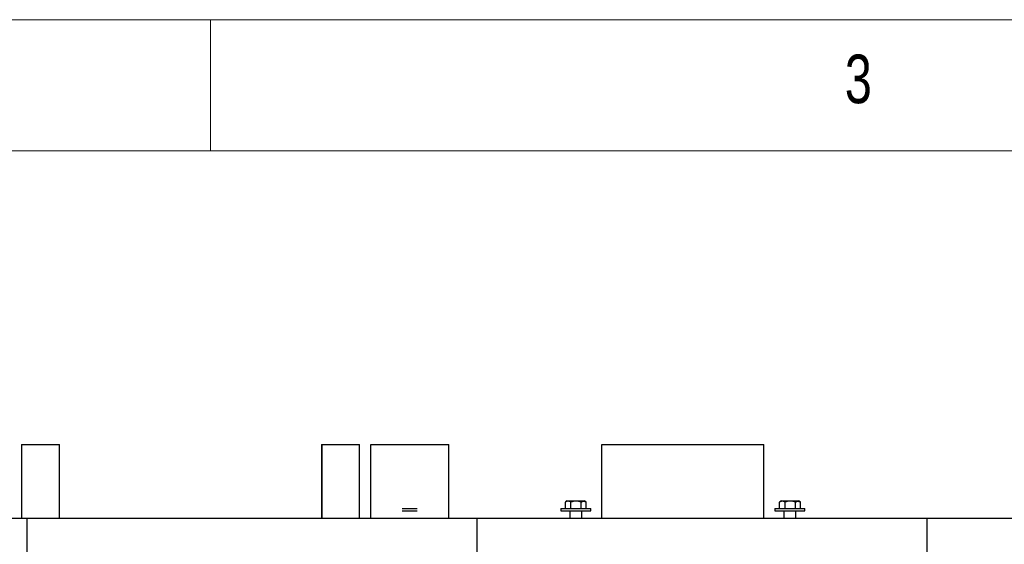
# Model space of a CAD drawing. Header units: millimetres. Extents: x 5 to 589, y 5 to 415.
# Tile 35 of 104: x 90 to 127, y 395 to 415. Entities that reach past the tile are written whole.
import ezdxf

# ---------------------------------------------------------------- set-up
doc = ezdxf.new("R2010")
doc.units = ezdxf.units.MM
doc.layers.add('NOTES', color=6, linetype='Continuous')
doc.layers.add('TRAIT-FORT', color=4, linetype='Continuous', lineweight=25)
doc.styles.add('SLDTEXTSTYLE0', font='TXT', dxfattribs={"width": 0.75})

msp = doc.modelspace()

# ---------------------------------------------------------------- linework, layer by layer
at = {"color": 7, "linetype": 'Continuous', "lineweight": 18}
for p, q in [((589, 415), (5, 415)), ((97, 415), (97, 410)), ((584, 410), (10, 410))]:
    msp.add_line(p, q, dxfattribs=at)
at = {"layer": 'TRAIT-FORT', "color": 4, "linetype": 'Continuous', "lineweight": 25}
for p, q in [((89.7984, 398.80985), (89.7984, 395.99556)), ((89.7984, 398.80985), (91.24977, 398.80985)), ((91.24977, 395.99556), (91.24977, 398.80985)), ((101.22872, 398.80985), (101.22872, 395.99556)), ((101.22872, 398.80985), (101.23738, 398.80985)), ((101.23738, 398.80985), (101.23738, 395.99556)), ((101.23738, 398.80985), (102.68147, 398.80985)), ((102.68147, 395.99556), (102.68147, 398.80985)), ((103.11359, 395.99556), (103.11359, 398.80985)), ((103.11359, 398.80985), (106.07502, 398.80985)), ((106.07502, 395.99556), (106.07502, 398.80985)), ((111.91328, 395.99556), (111.91328, 398.80985)), ((111.91328, 398.80985), (111.91341, 398.80985)), ((111.91341, 395.99556), (111.91341, 398.80985)), ((111.91341, 398.80985), (118.0818, 398.80985)), ((118.0818, 395.99556), (118.0818, 398.80985)), ((110.52579, 396.61582), (110.51923, 396.61219)), ((110.51923, 396.36699), (110.51923, 396.61219)), ((110.58922, 396.65271), (110.52567, 396.61601)), ((110.58922, 396.65271), (110.63802, 396.65271)), ((110.63802, 396.65271), (111.24065, 396.65271)), ((110.72766, 396.36699), (110.72766, 396.61219)), ((111.12337, 396.36699), (111.12337, 396.61219)), ((111.3042, 396.61601), (111.24065, 396.65271)), ((111.31065, 396.36699), (111.31065, 396.61219)), ((118.68979, 396.61582), (118.68323, 396.61219)), ((118.68323, 396.36699), (118.68323, 396.61219)), ((118.75322, 396.65271), (118.68967, 396.61601)), ((118.75322, 396.65271), (118.80202, 396.65271)), ((118.80202, 396.65271), (119.40465, 396.65271)), ((118.89166, 396.36699), (118.89166, 396.61219)), ((119.28737, 396.36699), (119.28737, 396.61219)), ((119.4682, 396.61601), (119.40465, 396.65271)), ((119.47465, 396.36699), (119.47465, 396.61219)), ((104.30368, 396.36699), (104.8677, 396.36699)), ((104.30368, 396.28128), (104.8677, 396.28128)), ((110.34351, 396.36699), (110.34351, 396.28128)), ((110.34351, 396.36699), (110.46004, 396.36699)), ((110.34351, 396.28128), (110.46004, 396.28128)), ((110.46004, 396.36699), (111.48637, 396.36699)), ((110.46004, 396.28128), (111.48637, 396.28128)), ((110.68637, 396.28128), (110.68637, 395.99556)), ((111.14351, 395.99556), (111.14351, 396.28128)), ((111.48637, 396.28128), (111.48637, 396.36699)), ((118.50751, 396.36699), (118.50751, 396.28128)), ((118.50751, 396.36699), (118.62404, 396.36699)), ((118.50751, 396.28128), (118.62404, 396.28128)), ((118.62404, 396.36699), (119.65037, 396.36699)), ((118.62404, 396.28128), (119.65037, 396.28128)), ((118.85037, 396.28128), (118.85037, 395.99556)), ((119.30751, 395.99556), (119.30751, 396.28128)), ((119.65037, 396.28128), (119.65037, 396.36699)), ((72.86077, 395.99556), (90.00362, 395.99556)), ((90.00362, 395.99556), (90.00362, 394.42413)), ((90.00362, 395.99556), (107.14648, 395.99556)), ((107.14648, 395.99556), (107.14648, 394.42413)), ((107.14648, 395.99556), (124.28934, 395.99556)), ((124.28934, 395.99556), (124.28934, 394.42413)), ((124.28934, 395.99556), (141.4322, 395.99556))]:
    msp.add_line(p, q, dxfattribs=at)
for points, knots in [([(110.72766, 396.61219), (110.72114, 396.61562), (110.70808, 396.62249), (110.68816, 396.63079), (110.66797, 396.63726), (110.64554, 396.64188), (110.62089, 396.64351), (110.59401, 396.64091), (110.56705, 396.63399), (110.54205, 396.62415), (110.52622, 396.61585), (110.51923, 396.61219)], [0, 0, 0, 0, 0.09597591, 0.19213026, 0.28898369, 0.38615496, 0.51175797, 0.63826211, 0.76733117, 0.89712084, 1, 1, 1, 1]), ([(111.12337, 396.61219), (111.08902, 396.62103), (111.01959, 396.63891), (110.91671, 396.64545), (110.81837, 396.63585), (110.75808, 396.62012), (110.72766, 396.61219)], [0, 0, 0, 0, 0.26460747, 0.534953, 0.76534584, 1, 1, 1, 1]), ([(111.12337, 396.61219), (111.13144, 396.61684), (111.14762, 396.62617), (111.17251, 396.63617), (111.19791, 396.64227), (111.22236, 396.64341), (111.24553, 396.64035), (111.26736, 396.63398), (111.28913, 396.62467), (111.30347, 396.61635), (111.31065, 396.61219)], [0, 0, 0, 0, 0.13202976, 0.26457402, 0.39927843, 0.53500867, 0.64989194, 0.76540603, 0.88250798, 1, 1, 1, 1]), ([(118.89166, 396.61219), (118.88514, 396.61562), (118.87208, 396.62249), (118.85216, 396.63079), (118.83197, 396.63726), (118.80954, 396.64188), (118.78489, 396.64351), (118.75801, 396.64091), (118.73105, 396.63399), (118.70605, 396.62415), (118.69022, 396.61585), (118.68323, 396.61219)], [0, 0, 0, 0, 0.09597591, 0.19213026, 0.28898369, 0.38615496, 0.51175797, 0.63826211, 0.76733117, 0.89712084, 1, 1, 1, 1]), ([(119.28737, 396.61219), (119.25302, 396.62103), (119.18359, 396.63891), (119.08071, 396.64545), (118.98237, 396.63585), (118.92208, 396.62012), (118.89166, 396.61219)], [0, 0, 0, 0, 0.26460747, 0.534953, 0.76534584, 1, 1, 1, 1]), ([(119.28737, 396.61219), (119.29544, 396.61684), (119.31162, 396.62617), (119.33651, 396.63617), (119.36191, 396.64227), (119.38636, 396.64341), (119.40953, 396.64035), (119.43136, 396.63398), (119.45313, 396.62467), (119.46747, 396.61635), (119.47465, 396.61219)], [0, 0, 0, 0, 0.13202976, 0.26457402, 0.39927843, 0.53500867, 0.64989194, 0.76540603, 0.88250798, 1, 1, 1, 1])]:
    msp.add_open_spline(points, degree=3, knots=knots, dxfattribs=at)

# ---------------------------------------------------------------- texts
at = {"layer": 'NOTES', "color": 211, "insert": (121.16667, 413.66802), "char_height": 1.85208, "attachment_point": 1, "style": 'SLDTEXTSTYLE0'}
msp.add_mtext('3', dxfattribs=at)

doc.saveas('drawing.dxf')
